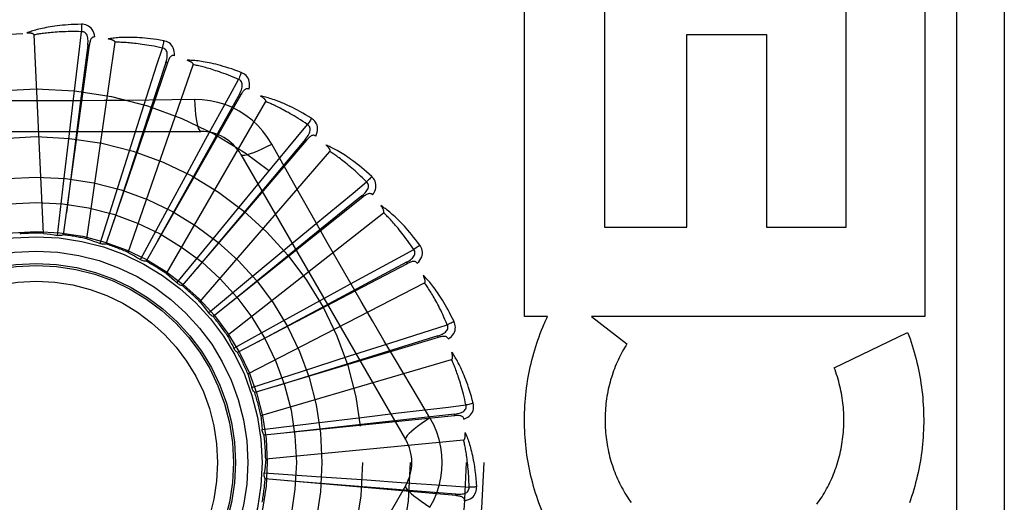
# Model space of a CAD drawing. Header units: inches. Extents: x 0 to 230, y 0 to 149.
# Tile 142 of 256: x 36.012 to 36.631, y 83.198 to 83.502. Entities that reach past the tile are written whole.
import ezdxf

# ---------------------------------------------------------------- set-up
doc = ezdxf.new("R2010")
doc.units = ezdxf.units.IN
doc.header["$LTSCALE"] = 12.648283
doc.header["$MEASUREMENT"] = 0
doc.linetypes.add('HIDDEN', pattern=[0.2, 0.1, -0.1])
doc.layers.add('LEFTHAND_DOOR_ASSEMBLY', color=7, linetype='CONTINUOUS')

msp = doc.modelspace()

# ---------------------------------------------------------------- linework, layer by layer
at = {"layer": 'LEFTHAND_DOOR_ASSEMBLY', "color": 8, "linetype": 'HIDDEN'}
for p, q in [((36.60115, 83.59794), (36.60115, 82.84794)), ((36.63115, 83.59794), (36.63115, 82.84794)), ((36.32963, 83.31488), (36.32963, 83.52073)), ((36.37978, 83.52073), (36.37978, 83.37095)), ((36.53165, 83.37095), (36.53165, 83.52073)), ((36.58128, 83.52073), (36.58128, 83.31488)), ((36.02722, 83.36712), (36.02128, 83.49195)), ((36.43153, 83.37095), (36.43153, 83.49228)), ((36.43153, 83.49228), (36.48169, 83.49228)), ((36.48169, 83.49228), (36.48169, 83.37095)), ((36.056, 83.48542), (36.03968, 83.36618)), ((36.05443, 83.36365), (36.07221, 83.48735)), ((36.056, 83.48542), (36.05505, 83.48555)), ((36.10507, 83.47437), (36.06648, 83.36037)), ((36.08048, 83.35509), (36.12135, 83.47319)), ((36.10507, 83.47437), (36.10417, 83.47467)), ((36.04347, 83.42996), (36.04603, 83.45156)), ((36.15117, 83.45422), (36.0917, 83.34959)), ((36.12211, 83.4513), (36.10794, 83.45109)), ((36.15117, 83.45422), (36.15033, 83.4547)), ((36.10444, 83.34176), (36.16693, 83.44998)), ((36.08227, 83.42228), (36.08888, 83.44301)), ((35.91921, 83.43127), (36.12609, 83.43127)), ((36.03977, 83.39838), (36.04347, 83.42996)), ((36.11892, 83.40739), (36.12933, 83.4265)), ((36.19262, 83.42572), (36.19189, 83.42635)), ((36.07267, 83.39197), (36.08227, 83.42228)), ((36.19262, 83.42572), (36.11442, 83.33424)), ((36.12545, 83.32413), (36.20729, 83.41858)), ((36.15135, 83.41669), (36.25479, 83.23752)), ((36.10375, 83.37945), (36.11892, 83.40739)), ((36.15209, 83.38584), (36.16592, 83.40263)), ((36.03602, 83.3658), (36.03977, 83.39838)), ((36.06281, 83.36069), (36.07267, 83.39197)), ((36.22792, 83.38989), (36.13382, 83.31486)), ((36.22792, 83.38989), (36.22732, 83.39064)), ((36.1319, 83.36127), (36.15209, 83.38584)), ((36.08816, 83.3506), (36.10375, 83.37945)), ((36.14275, 83.30285), (36.24098, 83.3801)), ((36.18058, 83.3584), (36.19734, 83.37227)), ((36.37978, 83.37095), (36.43153, 83.37095)), ((36.48169, 83.37095), (36.53165, 83.37095)), ((36.11113, 83.3359), (36.1319, 83.36127)), ((36.15611, 83.3381), (36.18058, 83.3584)), ((36.25581, 83.34803), (36.14921, 83.29216)), ((36.25581, 83.34803), (36.25536, 83.34888)), ((36.13091, 83.31711), (36.15611, 83.3381)), ((36.1557, 83.27867), (36.26677, 83.33594)), ((36.20336, 83.32606), (36.22244, 83.33651)), ((36.17549, 83.31076), (36.20336, 83.32606)), ((36.34409, 83.31488), (36.32963, 83.31488)), ((36.37173, 83.31488), (36.39391, 83.29764)), ((36.58128, 83.31488), (36.37173, 83.31488)), ((36.14678, 83.29492), (36.17549, 83.31076)), ((36.27527, 83.30164), (36.27499, 83.30256)), ((36.52424, 83.28258), (36.57037, 83.3048)), ((36.27527, 83.30164), (36.16002, 83.26695)), ((36.21961, 83.29), (36.24032, 83.29664)), ((36.1469, 83.29468), (36.14678, 83.29492)), ((36.18935, 83.28025), (36.21961, 83.29)), ((36.16384, 83.25249), (36.28375, 83.28769)), ((36.15815, 83.27013), (36.18935, 83.28025)), ((36.27014, 83.25098), (36.26287, 83.26315)), ((36.22874, 83.25151), (36.25034, 83.25412)), ((36.28559, 83.25241), (36.2855, 83.25336)), ((36.16464, 83.24363), (36.19718, 83.24766)), ((36.28559, 83.25241), (36.16587, 83.24016)), ((36.19718, 83.24766), (36.22874, 83.25151)), ((36.16688, 83.22523), (36.29128, 83.23711)), ((36.16598, 83.21638), (36.19871, 83.21418)), ((36.28642, 83.20211), (36.16654, 83.21275)), ((36.19871, 83.21418), (36.23042, 83.21199)), ((36.23042, 83.21199), (36.25212, 83.21046)), ((36.25479, 83.20836), (36.15135, 83.02919)), ((36.28642, 83.20211), (36.2865, 83.20307))]:
    msp.add_line(p, q, dxfattribs=at)
for points in [[(36.05109, 83.49866), (36.04886, 83.49861), (36.04673, 83.49854), (36.0447, 83.49844), (36.04275, 83.49832), (36.0409, 83.49817), (36.03913, 83.49801), (36.03744, 83.49784), (36.03583, 83.49765), (36.03429, 83.49744), (36.03282, 83.49723), (36.03142, 83.497), (36.03008, 83.49677), (36.0288, 83.49654), (36.02758, 83.4963), (36.02641, 83.49605), (36.02529, 83.4958), (36.02423, 83.49555), (36.02322, 83.49529), (36.02225, 83.49502), (36.02134, 83.49476), (36.02046, 83.49449), (36.01963, 83.49422), (36.01884, 83.49395), (36.01808, 83.49368), (36.01737, 83.49341), (36.01668, 83.49314)], [(36.05115, 83.49398), (36.0493, 83.49402), (36.04752, 83.49405), (36.04582, 83.49405), (36.04419, 83.49404), (36.04263, 83.49402), (36.04114, 83.49398), (36.0397, 83.49393), (36.03833, 83.49387), (36.03701, 83.4938), (36.03574, 83.49373), (36.03453, 83.49364), (36.03337, 83.49355), (36.03225, 83.49346), (36.03118, 83.49335), (36.03016, 83.49325), (36.02917, 83.49314), (36.02823, 83.49303), (36.02732, 83.49292), (36.02645, 83.4928), (36.02561, 83.49269), (36.02481, 83.49257), (36.02405, 83.49244), (36.02331, 83.49232), (36.0226, 83.4922), (36.02192, 83.49207), (36.02128, 83.49195)], [(36.04603, 83.45156), (36.04982, 83.48302), (36.05115, 83.49398)], [(36.05109, 83.49866), (36.05113, 83.49804), (36.05115, 83.49732), (36.05117, 83.49655), (36.05117, 83.49572), (36.05117, 83.49486), (36.05115, 83.49398)], [(36.05948, 83.49069), (36.05924, 83.49203), (36.05889, 83.49324), (36.05843, 83.49434), (36.05787, 83.49532), (36.05721, 83.49617), (36.05645, 83.49689), (36.0556, 83.49748), (36.0547, 83.49795), (36.05377, 83.49828), (36.05284, 83.49851), (36.05195, 83.49863), (36.05109, 83.49866)], [(36.05505, 83.48555), (36.05516, 83.48658), (36.05522, 83.48757), (36.05522, 83.4885), (36.05516, 83.48938), (36.05503, 83.49021), (36.05485, 83.49098), (36.0546, 83.49169), (36.05427, 83.49232), (36.05388, 83.49286), (36.05342, 83.49329), (36.05289, 83.49362), (36.05232, 83.49385), (36.05174, 83.49397), (36.05115, 83.49399)], [(36.02128, 83.49195), (36.02124, 83.49211), (36.02116, 83.49226), (36.02104, 83.49239), (36.02089, 83.49251), (36.02072, 83.49261), (36.02053, 83.49269), (36.02032, 83.49277), (36.02011, 83.49283), (36.01988, 83.49289), (36.01964, 83.49294), (36.0194, 83.49299), (36.01914, 83.49303), (36.01887, 83.49306), (36.0186, 83.49309), (36.01831, 83.49311), (36.01801, 83.49313), (36.0177, 83.49314), (36.01738, 83.49315), (36.01708, 83.49315), (36.01678, 83.49315)], [(36.05948, 83.49069), (36.05902, 83.49071), (36.05859, 83.49064), (36.0582, 83.49049), (36.05785, 83.49026), (36.05754, 83.48997), (36.05726, 83.48962), (36.05702, 83.48922), (36.05681, 83.48877), (36.05663, 83.48828), (36.05647, 83.48776), (36.05633, 83.48721), (36.0562, 83.48664), (36.0561, 83.48604), (36.056, 83.48542)], [(36.10276, 83.48829), (36.10056, 83.48867), (36.09845, 83.489), (36.09644, 83.48929), (36.09451, 83.48953), (36.09266, 83.48975), (36.09089, 83.48992), (36.0892, 83.49007), (36.08758, 83.49019), (36.08603, 83.49028), (36.08455, 83.49035), (36.08313, 83.49039), (36.08177, 83.49042), (36.08046, 83.49043), (36.07922, 83.49042), (36.07803, 83.4904), (36.07689, 83.49037), (36.07579, 83.49032), (36.07475, 83.49026), (36.07375, 83.49018), (36.0728, 83.49009), (36.07189, 83.49), (36.07103, 83.48989), (36.0702, 83.48978), (36.06941, 83.48966), (36.06865, 83.48953), (36.06793, 83.48939)], [(36.07221, 83.48735), (36.0722, 83.48752), (36.07215, 83.48768), (36.07206, 83.48783), (36.07193, 83.48797), (36.07178, 83.4881), (36.07162, 83.48822), (36.07143, 83.48833), (36.07123, 83.48844), (36.07102, 83.48854), (36.0708, 83.48863), (36.07056, 83.48872), (36.07032, 83.48881), (36.07006, 83.4889), (36.0698, 83.48898), (36.06952, 83.48905), (36.06923, 83.48913), (36.06893, 83.4892), (36.06861, 83.48927), (36.06828, 83.48933), (36.06794, 83.48939)], [(36.10276, 83.48829), (36.10267, 83.48768), (36.10257, 83.48698), (36.10244, 83.48622), (36.10229, 83.48541), (36.10211, 83.48456), (36.10193, 83.48369)], [(36.10949, 83.47888), (36.1095, 83.48024), (36.10939, 83.4815), (36.10915, 83.48266), (36.10878, 83.48373), (36.10829, 83.48469), (36.10768, 83.48554), (36.10696, 83.48628), (36.10617, 83.48691), (36.10532, 83.48742), (36.10444, 83.48781), (36.10359, 83.48811), (36.10276, 83.48829)], [(36.05505, 83.48555), (36.05095, 83.45355), (36.04162, 83.38025)], [(36.10193, 83.48369), (36.10012, 83.48408), (36.09838, 83.48444), (36.09671, 83.48477), (36.09511, 83.48507), (36.09357, 83.48534), (36.0921, 83.48558), (36.09068, 83.48581), (36.08932, 83.48601), (36.08801, 83.48619), (36.08675, 83.48635), (36.08555, 83.4865), (36.08439, 83.48663), (36.08327, 83.48675), (36.0822, 83.48685), (36.08118, 83.48695), (36.08019, 83.48703), (36.07924, 83.4871), (36.07833, 83.48716), (36.07745, 83.48721), (36.07661, 83.48725), (36.0758, 83.48728), (36.07502, 83.48731), (36.07428, 83.48733), (36.07356, 83.48734), (36.07287, 83.48735), (36.07221, 83.48735)], [(36.08888, 83.44301), (36.09855, 83.47318), (36.10193, 83.48369)], [(36.10416, 83.47467), (36.10447, 83.47567), (36.10471, 83.47662), (36.10488, 83.47754), (36.10499, 83.47841), (36.10503, 83.47925), (36.10499, 83.48004), (36.10488, 83.48079), (36.10468, 83.48147), (36.1044, 83.48207), (36.10402, 83.48258), (36.10357, 83.48301), (36.10305, 83.48334), (36.1025, 83.48357), (36.10193, 83.48369)], [(36.10949, 83.47888), (36.10904, 83.47898), (36.10861, 83.479), (36.10819, 83.47892), (36.1078, 83.47876), (36.10744, 83.47854), (36.10711, 83.47825), (36.1068, 83.4779), (36.1065, 83.4775), (36.10623, 83.47706), (36.10597, 83.47657), (36.10573, 83.47606), (36.1055, 83.47552), (36.10528, 83.47496), (36.10507, 83.47437)], [(36.15153, 83.46834), (36.14944, 83.46912), (36.14743, 83.46984), (36.14551, 83.47051), (36.14366, 83.47112), (36.14189, 83.47168), (36.14018, 83.47218), (36.13855, 83.47265), (36.13698, 83.47307), (36.13548, 83.47345), (36.13403, 83.4738), (36.13265, 83.47411), (36.13132, 83.4744), (36.13004, 83.47465), (36.12882, 83.47488), (36.12764, 83.47509), (36.12652, 83.47527), (36.12544, 83.47543), (36.1244, 83.47557), (36.12341, 83.47568), (36.12245, 83.47577), (36.12154, 83.47585), (36.12067, 83.47591), (36.11984, 83.47596), (36.11904, 83.47599), (36.11827, 83.476), (36.11753, 83.47601)], [(36.12135, 83.47319), (36.12138, 83.47336), (36.12136, 83.47353), (36.1213, 83.47369), (36.1212, 83.47385), (36.12108, 83.47401), (36.12093, 83.47416), (36.12078, 83.4743), (36.1206, 83.47444), (36.12041, 83.47458), (36.12021, 83.47472), (36.12, 83.47485), (36.11977, 83.47499), (36.11954, 83.47512), (36.11929, 83.47524), (36.11903, 83.47537), (36.11876, 83.4755), (36.11848, 83.47563), (36.11818, 83.47575), (36.1179, 83.47587), (36.11763, 83.47597)], [(36.10417, 83.47467), (36.09408, 83.44402), (36.07105, 83.37382)], [(36.14984, 83.46398), (36.14814, 83.4647), (36.1465, 83.46538), (36.14493, 83.46602), (36.14341, 83.46662), (36.14195, 83.46717), (36.14055, 83.46769), (36.1392, 83.46818), (36.1379, 83.46864), (36.13665, 83.46906), (36.13544, 83.46946), (36.13429, 83.46984), (36.13317, 83.47018), (36.1321, 83.47051), (36.13107, 83.47081), (36.13008, 83.4711), (36.12913, 83.47136), (36.12821, 83.47161), (36.12732, 83.47184), (36.12647, 83.47206), (36.12566, 83.47226), (36.12487, 83.47245), (36.12411, 83.47262), (36.12338, 83.47278), (36.12268, 83.47293), (36.122, 83.47306), (36.12135, 83.47319)], [(36.12933, 83.4265), (36.14453, 83.45429), (36.14984, 83.46398)], [(36.15153, 83.46834), (36.15133, 83.46775), (36.15109, 83.46708), (36.15082, 83.46636), (36.15052, 83.46559), (36.15019, 83.46479), (36.14984, 83.46398)], [(36.15033, 83.4547), (36.15082, 83.45562), (36.15123, 83.45651), (36.15158, 83.45737), (36.15185, 83.45821), (36.15205, 83.45903), (36.15216, 83.45981), (36.15219, 83.46057), (36.15213, 83.46127), (36.15196, 83.46191), (36.15169, 83.46249), (36.15132, 83.463), (36.15088, 83.46342), (36.15038, 83.46374), (36.14984, 83.46398)], [(36.15635, 83.45782), (36.15663, 83.45915), (36.15676, 83.46041), (36.15674, 83.4616), (36.15658, 83.46271), (36.15628, 83.46375), (36.15584, 83.4647), (36.15528, 83.46556), (36.15461, 83.46633), (36.15387, 83.46699), (36.15309, 83.46755), (36.15231, 83.46799), (36.15153, 83.46834)], [(36.15636, 83.45782), (36.15593, 83.45801), (36.15551, 83.4581), (36.15509, 83.45811), (36.15468, 83.45803), (36.15428, 83.45787), (36.1539, 83.45765), (36.15353, 83.45737), (36.15316, 83.45703), (36.15281, 83.45665), (36.15247, 83.45622), (36.15213, 83.45576), (36.15181, 83.45528), (36.15148, 83.45476), (36.15117, 83.45422)], [(36.10794, 83.45109), (36.07961, 83.45078), (36.06539, 83.45065), (36.05117, 83.45056), (36.03694, 83.45049), (36.0227, 83.45047), (36.00846, 83.45049), (35.99422, 83.45055), (35.97999, 83.45064)], [(36.15033, 83.4547), (36.13463, 83.42651), (36.09873, 83.36193)], [(36.12211, 83.4513), (36.1223, 83.44791), (36.12255, 83.44473), (36.12286, 83.44184), (36.12321, 83.43924), (36.12361, 83.43693), (36.12405, 83.43497), (36.12452, 83.43339), (36.12503, 83.43223), (36.12555, 83.43151), (36.12609, 83.43127)], [(36.17068, 83.42325), (36.16808, 83.42745), (36.16514, 83.43137), (36.16187, 83.43501), (36.15829, 83.43833), (36.15442, 83.44133), (36.15029, 83.44397), (36.14594, 83.44623), (36.14141, 83.44809), (36.13673, 83.44953), (36.13194, 83.45056), (36.12706, 83.45115), (36.12211, 83.4513)], [(36.19564, 83.43951), (36.19374, 83.44068), (36.1919, 83.44177), (36.19014, 83.44278), (36.18844, 83.44373), (36.1868, 83.44461), (36.18523, 83.44544), (36.18371, 83.4462), (36.18225, 83.44691), (36.18085, 83.44757), (36.1795, 83.44819), (36.17819, 83.44876), (36.17694, 83.44929), (36.17574, 83.44978), (36.17458, 83.45024), (36.17346, 83.45066), (36.17239, 83.45105), (36.17136, 83.45141), (36.17037, 83.45174), (36.16942, 83.45204), (36.1685, 83.45232), (36.16762, 83.45256), (36.16677, 83.45279), (36.16596, 83.45299), (36.16518, 83.45317), (36.16443, 83.45333), (36.16371, 83.45348)], [(36.16693, 83.44998), (36.16699, 83.45015), (36.167, 83.45032), (36.16697, 83.45049), (36.1669, 83.45067), (36.16681, 83.45084), (36.1667, 83.45102), (36.16657, 83.45119), (36.16643, 83.45136), (36.16627, 83.45153), (36.1661, 83.45171), (36.16591, 83.45188), (36.16572, 83.45205), (36.16551, 83.45222), (36.16529, 83.4524), (36.16506, 83.45257), (36.16482, 83.45275), (36.16457, 83.45292), (36.1643, 83.4531), (36.16402, 83.45329), (36.16372, 83.45347)], [(36.19316, 83.43555), (36.19163, 83.43658), (36.19015, 83.43756), (36.18872, 83.43849), (36.18734, 83.43936), (36.18602, 83.44018), (36.18474, 83.44096), (36.1835, 83.44169), (36.18231, 83.44239), (36.18117, 83.44304), (36.18006, 83.44366), (36.179, 83.44425), (36.17797, 83.4448), (36.17698, 83.44532), (36.17602, 83.44581), (36.1751, 83.44628), (36.17422, 83.44672), (36.17336, 83.44714), (36.17254, 83.44754), (36.17174, 83.44791), (36.17098, 83.44826), (36.17024, 83.44859), (36.16953, 83.44891), (36.16884, 83.4492), (36.16818, 83.44948), (36.16754, 83.44974), (36.16693, 83.44998)], [(36.19564, 83.43951), (36.19533, 83.43897), (36.19498, 83.43836), (36.19457, 83.4377), (36.19413, 83.43701), (36.19365, 83.43628), (36.19316, 83.43555)], [(36.19839, 83.42827), (36.19891, 83.42953), (36.19927, 83.43074), (36.19948, 83.43191), (36.19954, 83.43303), (36.19944, 83.43411), (36.19919, 83.43512), (36.1988, 83.43608), (36.19829, 83.43696), (36.19769, 83.43775), (36.19703, 83.43844), (36.19635, 83.43903), (36.19564, 83.43951)], [(36.16592, 83.40263), (36.18611, 83.42704), (36.19316, 83.43555)], [(36.19188, 83.42635), (36.19254, 83.42715), (36.19311, 83.42795), (36.19362, 83.42873), (36.19404, 83.42951), (36.19439, 83.43027), (36.19465, 83.43102), (36.19482, 83.43176), (36.19489, 83.43246), (36.19485, 83.43312), (36.19469, 83.43374), (36.19443, 83.43431), (36.19407, 83.4348), (36.19365, 83.43522), (36.19316, 83.43555)], [(36.19189, 83.42635), (36.17113, 83.40164), (36.12366, 83.34502)], [(36.19839, 83.42827), (36.19801, 83.42853), (36.19762, 83.42871), (36.1972, 83.42879), (36.19678, 83.42879), (36.19636, 83.42872), (36.19595, 83.42857), (36.19553, 83.42836), (36.19511, 83.4281), (36.19469, 83.42779), (36.19427, 83.42744), (36.19386, 83.42705), (36.19344, 83.42663), (36.19303, 83.42619), (36.19262, 83.42572)], [(36.15135, 83.41669), (36.15181, 83.41635), (36.15265, 83.41625), (36.15385, 83.41637), (36.15537, 83.41672), (36.15724, 83.41729), (36.15943, 83.41808), (36.1619, 83.41908), (36.16463, 83.42029), (36.16758, 83.4217), (36.17068, 83.42325)], [(36.19851, 83.37374), (36.18454, 83.39849), (36.17761, 83.41083), (36.17068, 83.42325)], [(36.2335, 83.40286), (36.23185, 83.40436), (36.23026, 83.40578), (36.22872, 83.40711), (36.22723, 83.40836), (36.22579, 83.40954), (36.2244, 83.41065), (36.22305, 83.41168), (36.22176, 83.41266), (36.2205, 83.41357), (36.21929, 83.41443), (36.21812, 83.41524), (36.21699, 83.416), (36.2159, 83.41671), (36.21485, 83.41738), (36.21384, 83.418), (36.21286, 83.41859), (36.21191, 83.41914), (36.211, 83.41965), (36.21012, 83.42013), (36.20927, 83.42057), (36.20846, 83.42098), (36.20767, 83.42136), (36.20691, 83.42171), (36.20618, 83.42204), (36.20547, 83.42234), (36.20479, 83.42261)], [(36.20729, 83.41858), (36.20738, 83.41873), (36.20742, 83.41889), (36.20743, 83.41906), (36.2074, 83.41925), (36.20734, 83.41944), (36.20726, 83.41963), (36.20717, 83.41983), (36.20706, 83.42002), (36.20693, 83.42022), (36.2068, 83.42042), (36.20665, 83.42063), (36.20649, 83.42083), (36.20632, 83.42104), (36.20614, 83.42125), (36.20595, 83.42147), (36.20575, 83.42169), (36.20553, 83.42191), (36.2053, 83.42214), (36.20506, 83.42237), (36.2048, 83.42261)], [(36.23032, 83.39944), (36.22901, 83.40074), (36.22774, 83.40198), (36.22651, 83.40316), (36.22532, 83.40428), (36.22418, 83.40534), (36.22307, 83.40634), (36.22199, 83.4073), (36.22096, 83.4082), (36.21996, 83.40906), (36.21899, 83.40988), (36.21805, 83.41066), (36.21715, 83.41139), (36.21627, 83.41209), (36.21543, 83.41276), (36.21462, 83.41339), (36.21383, 83.41399), (36.21307, 83.41457), (36.21233, 83.41511), (36.21163, 83.41563), (36.21094, 83.41612), (36.21028, 83.41658), (36.20964, 83.41702), (36.20902, 83.41744), (36.20842, 83.41784), (36.20785, 83.41822), (36.20729, 83.41858)], [(36.2335, 83.40286), (36.2331, 83.40239), (36.23263, 83.40186), (36.23211, 83.40129), (36.23154, 83.40069), (36.23094, 83.40006), (36.23032, 83.39944)], [(36.23407, 83.3913), (36.23482, 83.39243), (36.23541, 83.39355), (36.23584, 83.39467), (36.2361, 83.39576), (36.23621, 83.39683), (36.23616, 83.39788), (36.23595, 83.39889), (36.23562, 83.39985), (36.23518, 83.40074), (36.23466, 83.40154), (36.2341, 83.40225), (36.2335, 83.40286)], [(36.19734, 83.37227), (36.22179, 83.39242), (36.23032, 83.39944)], [(36.22732, 83.39064), (36.22811, 83.39131), (36.22883, 83.39198), (36.22947, 83.39266), (36.23004, 83.39334), (36.23052, 83.39402), (36.23092, 83.39471), (36.23123, 83.3954), (36.23143, 83.39608), (36.23151, 83.39674), (36.23148, 83.39737), (36.23132, 83.39798), (36.23107, 83.39853), (36.23073, 83.39902), (36.23031, 83.39944)], [(36.22732, 83.39064), (36.20227, 83.37031), (36.14494, 83.3237)], [(36.23407, 83.3913), (36.23375, 83.39163), (36.2334, 83.39188), (36.23301, 83.39204), (36.23259, 83.39212), (36.23217, 83.39212), (36.23173, 83.39206), (36.23128, 83.39193), (36.23082, 83.39175), (36.23035, 83.39153), (36.22987, 83.39126), (36.22939, 83.39096), (36.2289, 83.39063), (36.22841, 83.39027), (36.22792, 83.38989)], [(36.26374, 83.3597), (36.26241, 83.36149), (36.26111, 83.36318), (36.25985, 83.36478), (36.25862, 83.3663), (36.25743, 83.36772), (36.25628, 83.36907), (36.25515, 83.37035), (36.25406, 83.37155), (36.253, 83.37268), (36.25198, 83.37376), (36.25098, 83.37477), (36.25001, 83.37573), (36.24908, 83.37663), (36.24817, 83.37749), (36.2473, 83.3783), (36.24645, 83.37906), (36.24562, 83.37978), (36.24483, 83.38045), (36.24405, 83.38108), (36.2433, 83.38168), (36.24258, 83.38223), (36.24188, 83.38276), (36.2412, 83.38325), (36.24054, 83.3837), (36.2399, 83.38413), (36.23929, 83.38453)], [(36.24098, 83.3801), (36.24109, 83.38023), (36.24117, 83.38038), (36.2412, 83.38055), (36.24121, 83.38074), (36.24119, 83.38094), (36.24115, 83.38114), (36.24109, 83.38135), (36.24102, 83.38156), (36.24094, 83.38178), (36.24084, 83.382), (36.24074, 83.38223), (36.24062, 83.38246), (36.24049, 83.3827), (36.24035, 83.38294), (36.24021, 83.38319), (36.24005, 83.38344), (36.23988, 83.38371), (36.2397, 83.38397), (36.23952, 83.38422), (36.23935, 83.38446)], [(36.25997, 83.35694), (36.25893, 83.35847), (36.25791, 83.35993), (36.25693, 83.36132), (36.25598, 83.36264), (36.25505, 83.3639), (36.25415, 83.3651), (36.25328, 83.36624), (36.25244, 83.36733), (36.25161, 83.36836), (36.25082, 83.36935), (36.25005, 83.37028), (36.2493, 83.37118), (36.24857, 83.37203), (36.24787, 83.37284), (36.24719, 83.37362), (36.24653, 83.37436), (36.24589, 83.37507), (36.24528, 83.37574), (36.24468, 83.37638), (36.2441, 83.37699), (36.24353, 83.37757), (36.24299, 83.37813), (36.24246, 83.37866), (36.24195, 83.37916), (36.24146, 83.37964), (36.24098, 83.3801)], [(36.26287, 83.26315), (36.24844, 83.28753), (36.24122, 83.29977), (36.23403, 83.31205), (36.22685, 83.32434), (36.21972, 83.33666), (36.21261, 83.349), (36.20555, 83.36136), (36.19851, 83.37374)], [(36.02722, 83.36712), (36.02943, 83.36684), (36.03164, 83.36653), (36.03383, 83.36618), (36.03602, 83.3658)], [(36.03968, 83.36618), (36.03909, 83.36598), (36.03849, 83.36583), (36.03787, 83.36573), (36.03725, 83.3657), (36.03663, 83.36572), (36.03602, 83.3658)], [(36.05443, 83.36365), (36.05654, 83.36296), (36.05865, 83.36223), (36.06074, 83.36148), (36.06281, 83.36069)], [(36.06648, 83.36037), (36.06586, 83.36028), (36.06525, 83.36025), (36.06462, 83.36027), (36.064, 83.36036), (36.0634, 83.3605), (36.06281, 83.36069)], [(36.26374, 83.3597), (36.26325, 83.35931), (36.26269, 83.35888), (36.26208, 83.35842), (36.26141, 83.35794), (36.2607, 83.35744), (36.25997, 83.35694)], [(36.26211, 83.34825), (36.26306, 83.34922), (36.26385, 83.35021), (36.26448, 83.35122), (36.26495, 83.35224), (36.26526, 83.35328), (36.2654, 83.35431), (36.2654, 83.35534), (36.26525, 83.35635), (36.26499, 83.3573), (36.26463, 83.35819), (36.26422, 83.35899), (36.26374, 83.3597)], [(36.08048, 83.35509), (36.08243, 83.35401), (36.08436, 83.3529), (36.08627, 83.35177), (36.08816, 83.3506)], [(36.22244, 83.33651), (36.25026, 83.35167), (36.25997, 83.35694)], [(36.25536, 83.34888), (36.25626, 83.34939), (36.2571, 83.34991), (36.25786, 83.35045), (36.25854, 83.35101), (36.25914, 83.35159), (36.25966, 83.35219), (36.2601, 83.35281), (36.26042, 83.35343), (36.26063, 83.35407), (36.26072, 83.3547), (36.26068, 83.35532), (36.26053, 83.35591), (36.26029, 83.35646), (36.25996, 83.35695)], [(36.0917, 83.34959), (36.09107, 83.34962), (36.09046, 83.3497), (36.08985, 83.34985), (36.08926, 83.35005), (36.08869, 83.3503), (36.08816, 83.3506)], [(36.25536, 83.34888), (36.22691, 83.33365), (36.16179, 83.29873)], [(36.26211, 83.34824), (36.26186, 83.34863), (36.26156, 83.34894), (36.26121, 83.34917), (36.26081, 83.34933), (36.2604, 83.34941), (36.25996, 83.34943), (36.25949, 83.34939), (36.259, 83.34931), (36.2585, 83.34917), (36.25798, 83.349), (36.25745, 83.3488), (36.25691, 83.34856), (36.25636, 83.34831), (36.25581, 83.34803)], [(36.10444, 83.34176), (36.10615, 83.34033), (36.10784, 83.33887), (36.1095, 83.3374), (36.11113, 83.3359)], [(36.28526, 83.3116), (36.28429, 83.31361), (36.28334, 83.31552), (36.28241, 83.31733), (36.28149, 83.31905), (36.28059, 83.32067), (36.27971, 83.32222), (36.27885, 83.32368), (36.278, 83.32507), (36.27718, 83.32638), (36.27637, 83.32763), (36.27559, 83.32881), (36.27482, 83.32994), (36.27407, 83.331), (36.27335, 83.33201), (36.27264, 83.33297), (36.27195, 83.33388), (36.27128, 83.33474), (36.27062, 83.33556), (36.26998, 83.33633), (36.26936, 83.33705), (36.26875, 83.33773), (36.26816, 83.33838), (36.26759, 83.33899), (36.26703, 83.33956), (36.26648, 83.3401), (36.26595, 83.34061)], [(36.26677, 83.33594), (36.26691, 83.33604), (36.26701, 83.33618), (36.26708, 83.33634), (36.26712, 83.33652), (36.26714, 83.33672), (36.26714, 83.33693), (36.26713, 83.33714), (36.2671, 83.33737), (36.26706, 83.3376), (36.267, 83.33784), (36.26694, 83.33808), (36.26687, 83.33833), (36.26679, 83.33859), (36.2667, 83.33885), (36.2666, 83.33912), (36.2665, 83.3394), (36.26638, 83.33969), (36.26625, 83.33998), (36.26611, 83.34029), (36.26596, 83.34061)], [(36.11442, 83.33424), (36.11381, 83.33438), (36.11323, 83.33458), (36.11265, 83.33484), (36.11211, 83.33514), (36.1116, 83.3355), (36.11113, 83.3359)], [(36.28104, 83.30961), (36.28031, 83.31131), (36.27959, 83.31293), (36.27889, 83.31448), (36.2782, 83.31596), (36.27753, 83.31737), (36.27687, 83.31872), (36.27623, 83.32), (36.27561, 83.32123), (36.275, 83.3224), (36.2744, 83.32352), (36.27382, 83.32459), (36.27326, 83.32561), (36.27271, 83.32658), (36.27217, 83.32751), (36.27165, 83.3284), (36.27114, 83.32925), (36.27065, 83.33007), (36.27017, 83.33084), (36.2697, 83.33159), (36.26925, 83.3323), (36.26881, 83.33298), (36.26838, 83.33362), (36.26796, 83.33424), (36.26755, 83.33483), (36.26716, 83.3354), (36.26677, 83.33594)], [(36.12545, 83.32413), (36.12686, 83.3224), (36.12824, 83.32066), (36.12959, 83.31889), (36.13091, 83.31711)], [(36.13382, 83.31486), (36.13325, 83.31511), (36.13272, 83.31542), (36.1322, 83.31578), (36.13173, 83.31619), (36.1313, 83.31663), (36.13091, 83.31711)], [(36.34194, 83.31013), (36.34229, 83.31093), (36.34264, 83.31173), (36.34299, 83.31252), (36.34336, 83.31331), (36.34372, 83.3141), (36.34409, 83.31488)], [(36.24032, 83.29664), (36.27051, 83.30626), (36.28104, 83.30961)], [(36.27499, 83.30256), (36.27597, 83.30289), (36.27689, 83.30324), (36.27774, 83.30363), (36.27851, 83.30405), (36.27922, 83.30451), (36.27984, 83.305), (36.28038, 83.30552), (36.28082, 83.30608), (36.28115, 83.30666), (36.28135, 83.30726), (36.28143, 83.30788), (36.2814, 83.30849), (36.28127, 83.30907), (36.28104, 83.30961)], [(36.28526, 83.3116), (36.28472, 83.31131), (36.28408, 83.311), (36.28339, 83.31066), (36.28264, 83.31032), (36.28185, 83.30996), (36.28104, 83.30961)], [(36.2815, 83.30066), (36.28262, 83.30144), (36.28358, 83.30226), (36.28439, 83.30313), (36.28504, 83.30405), (36.28554, 83.30501), (36.28588, 83.30599), (36.28607, 83.30701), (36.28612, 83.30802), (36.28603, 83.30901), (36.28585, 83.30995), (36.2856, 83.31081), (36.28526, 83.3116)], [(36.3359, 83.2058), (36.33529, 83.20792), (36.3347, 83.21005), (36.33415, 83.21219), (36.33363, 83.21435), (36.33313, 83.21652), (36.33267, 83.21869), (36.33224, 83.22088), (36.33184, 83.22308), (36.33147, 83.22528), (36.33113, 83.22749), (36.33083, 83.22971), (36.33056, 83.23193), (36.33031, 83.23415), (36.33011, 83.23638), (36.32993, 83.23861), (36.32979, 83.24085), (36.32967, 83.24309), (36.3296, 83.24533), (36.32955, 83.24757), (36.32953, 83.24982), (36.32955, 83.25206), (36.3296, 83.2543), (36.32969, 83.25655), (36.3298, 83.25878), (36.32995, 83.26102), (36.33013, 83.26325), (36.33034, 83.26548), (36.33059, 83.2677), (36.33086, 83.26992), (36.33117, 83.27213), (36.33151, 83.27434), (36.33188, 83.27653), (36.33229, 83.27872), (36.33272, 83.2809), (36.33318, 83.28306), (36.33368, 83.28522), (36.33421, 83.28737), (36.33476, 83.2895), (36.33535, 83.29163), (36.33597, 83.29375), (36.33661, 83.29585), (36.33729, 83.29794), (36.33799, 83.30001), (36.33873, 83.30207), (36.33949, 83.30411), (36.34028, 83.30614), (36.34109, 83.30815), (36.34194, 83.31013)], [(36.14275, 83.30285), (36.14345, 83.30154), (36.14414, 83.30023), (36.14482, 83.29891), (36.14549, 83.29759), (36.14614, 83.29626), (36.14678, 83.29492)], [(36.27499, 83.30256), (36.24417, 83.29299), (36.17362, 83.27103)], [(36.2815, 83.30066), (36.28133, 83.30109), (36.28109, 83.30145), (36.28078, 83.30174), (36.28043, 83.30197), (36.28004, 83.30213), (36.27961, 83.30223), (36.27914, 83.30229), (36.27865, 83.30229), (36.27813, 83.30226), (36.27759, 83.30219), (36.27703, 83.30209), (36.27645, 83.30196), (36.27587, 83.30181), (36.27527, 83.30164)], [(36.57037, 83.3048), (36.57114, 83.30276), (36.57188, 83.3007), (36.57258, 83.29862), (36.57326, 83.29652), (36.57392, 83.29441), (36.57454, 83.29229), (36.57513, 83.29015), (36.5757, 83.28799), (36.57623, 83.28583), (36.57673, 83.28365), (36.57721, 83.28147), (36.57765, 83.27927), (36.57805, 83.27707), (36.57843, 83.27486), (36.57878, 83.27264), (36.57909, 83.27042), (36.57938, 83.26819), (36.57963, 83.26595), (36.57984, 83.26371), (36.58003, 83.26146), (36.58018, 83.25921), (36.5803, 83.25695), (36.58039, 83.25469), (36.58045, 83.25243), (36.58047, 83.25017), (36.58046, 83.24791), (36.58042, 83.24565), (36.58035, 83.24339), (36.58024, 83.24113), (36.5801, 83.23888), (36.57993, 83.23663), (36.57973, 83.23438), (36.57949, 83.23213), (36.57922, 83.2299), (36.57892, 83.22766), (36.57859, 83.22544), (36.57823, 83.22322), (36.57783, 83.22102), (36.57741, 83.21882), (36.57695, 83.21663), (36.57646, 83.21445), (36.57594, 83.21229), (36.57539, 83.21013), (36.57481, 83.20799), (36.57421, 83.20586), (36.57357, 83.20375), (36.5729, 83.20165), (36.5722, 83.19956), (36.57148, 83.19749)], [(36.39391, 83.29764), (36.39316, 83.29642), (36.39242, 83.29519), (36.3917, 83.29394), (36.39099, 83.29267), (36.39031, 83.29138), (36.38964, 83.29008), (36.389, 83.28876), (36.38837, 83.28743), (36.38777, 83.28608), (36.38718, 83.28472), (36.38662, 83.28334), (36.38608, 83.28196), (36.38556, 83.28056), (36.38507, 83.27916), (36.3846, 83.27774), (36.38415, 83.27632), (36.38372, 83.27488), (36.38332, 83.27344), (36.38294, 83.27198), (36.38259, 83.27052), (36.38225, 83.26904), (36.38195, 83.26756), (36.38166, 83.26608), (36.38141, 83.26458), (36.38117, 83.26308), (36.38096, 83.26157), (36.38078, 83.26006), (36.38062, 83.25855), (36.38049, 83.25703), (36.38038, 83.25551), (36.38029, 83.25399), (36.38023, 83.25246), (36.3802, 83.25093), (36.38019, 83.2494), (36.38021, 83.24787), (36.38025, 83.24635), (36.38032, 83.24482), (36.38042, 83.24329), (36.38053, 83.24176), (36.38068, 83.24024), (36.38085, 83.23873), (36.38104, 83.23721), (36.38126, 83.23571), (36.38151, 83.2342), (36.38177, 83.23271), (36.38207, 83.23122), (36.38238, 83.22974), (36.38273, 83.22826), (36.38309, 83.22679), (36.38348, 83.22533), (36.38389, 83.22388), (36.38433, 83.22244), (36.38479, 83.22101), (36.38527, 83.21959), (36.38578, 83.21819), (36.3863, 83.21679), (36.38685, 83.21541), (36.38742, 83.21404), (36.38801, 83.21269), (36.38862, 83.21135), (36.38925, 83.21002), (36.38991, 83.20871), (36.39058, 83.20742), (36.39127, 83.20614), (36.39198, 83.20488), (36.39271, 83.20363), (36.39345, 83.2024), (36.39422, 83.20119), (36.395, 83.2), (36.39579, 83.19883), (36.39661, 83.19768)], [(36.14921, 83.29216), (36.14874, 83.29249), (36.1483, 83.29285), (36.14789, 83.29326), (36.14752, 83.2937), (36.14719, 83.29417), (36.1469, 83.29468)], [(36.28375, 83.28769), (36.2839, 83.28777), (36.28403, 83.28788), (36.28413, 83.28803), (36.2842, 83.2882), (36.28426, 83.28839), (36.28429, 83.2886), (36.28432, 83.28881), (36.28433, 83.28904), (36.28434, 83.28927), (36.28433, 83.28951), (36.28432, 83.28977), (36.28429, 83.29003), (36.28426, 83.29029), (36.28423, 83.29057), (36.28418, 83.29085), (36.28413, 83.29114), (36.28407, 83.29145), (36.284, 83.29176), (36.28393, 83.29206), (36.28385, 83.29235)], [(36.2973, 83.2603), (36.29673, 83.26246), (36.29615, 83.26451), (36.29558, 83.26646), (36.295, 83.26832), (36.29443, 83.27009), (36.29385, 83.27177), (36.29328, 83.27337), (36.29272, 83.2749), (36.29216, 83.27634), (36.2916, 83.27772), (36.29105, 83.27903), (36.29051, 83.28028), (36.28998, 83.28147), (36.28946, 83.2826), (36.28894, 83.28367), (36.28844, 83.2847), (36.28794, 83.28567), (36.28745, 83.28659), (36.28697, 83.28747), (36.28649, 83.2883), (36.28603, 83.28908), (36.28557, 83.28983), (36.28512, 83.29054), (36.28468, 83.29121), (36.28425, 83.29184), (36.28383, 83.29244)], [(36.29277, 83.25914), (36.29237, 83.26095), (36.29198, 83.26268), (36.29158, 83.26433), (36.29119, 83.26592), (36.2908, 83.26743), (36.29041, 83.26887), (36.29002, 83.27026), (36.28964, 83.27158), (36.28926, 83.27284), (36.28889, 83.27406), (36.28852, 83.27521), (36.28816, 83.27632), (36.2878, 83.27738), (36.28745, 83.2784), (36.28711, 83.27937), (36.28677, 83.2803), (36.28644, 83.2812), (36.28612, 83.28205), (36.2858, 83.28287), (36.28549, 83.28365), (36.28518, 83.2844), (36.28488, 83.28512), (36.28459, 83.28581), (36.2843, 83.28646), (36.28402, 83.28709), (36.28375, 83.28769)], [(36.1557, 83.27867), (36.15636, 83.27655), (36.15699, 83.27441), (36.15759, 83.27227), (36.15815, 83.27013)], [(36.52675, 83.22418), (36.52716, 83.22563), (36.52754, 83.22709), (36.5279, 83.22857), (36.52823, 83.23005), (36.52854, 83.23153), (36.52883, 83.23303), (36.52909, 83.23453), (36.52933, 83.23604), (36.52954, 83.23755), (36.52973, 83.23907), (36.52989, 83.24059), (36.53003, 83.24212), (36.53014, 83.24365), (36.53022, 83.24518), (36.53028, 83.24671), (36.53032, 83.24825), (36.53033, 83.24978), (36.53031, 83.25132), (36.53027, 83.25286), (36.5302, 83.25439), (36.53011, 83.25592), (36.53, 83.25745), (36.52985, 83.25898), (36.52968, 83.2605), (36.52949, 83.26202), (36.52927, 83.26354), (36.52903, 83.26505), (36.52876, 83.26656), (36.52847, 83.26806), (36.52815, 83.26956), (36.52781, 83.27105), (36.52744, 83.27253), (36.52705, 83.274), (36.52664, 83.27546), (36.5262, 83.27691), (36.52575, 83.27835), (36.52526, 83.27977), (36.52476, 83.28119), (36.52424, 83.28258)], [(36.16002, 83.26695), (36.15959, 83.2674), (36.1592, 83.26789), (36.15886, 83.26841), (36.15857, 83.26897), (36.15833, 83.26954), (36.15815, 83.27013)], [(36.25034, 83.25412), (36.2818, 83.25785), (36.29277, 83.25914)], [(36.2855, 83.25336), (36.28652, 83.2535), (36.28749, 83.25368), (36.2884, 83.2539), (36.28924, 83.25416), (36.29002, 83.25448), (36.29072, 83.25484), (36.29135, 83.25525), (36.29189, 83.25571), (36.29232, 83.25622), (36.29263, 83.25678), (36.29283, 83.25737), (36.29291, 83.25798), (36.29289, 83.25857), (36.29277, 83.25915)], [(36.29153, 83.25027), (36.29277, 83.25082), (36.29387, 83.25144), (36.29483, 83.25215), (36.29565, 83.25292), (36.29632, 83.25377), (36.29684, 83.25468), (36.29722, 83.25564), (36.29746, 83.25662), (36.29756, 83.25761), (36.29756, 83.25857), (36.29748, 83.25946), (36.2973, 83.2603)], [(36.2973, 83.2603), (36.2967, 83.26012), (36.29602, 83.25993), (36.29528, 83.25973), (36.29448, 83.25953), (36.29363, 83.25933), (36.29277, 83.25914)], [(36.2855, 83.25336), (36.25342, 83.2498), (36.18, 83.24159)], [(36.16384, 83.25249), (36.16409, 83.25027), (36.16431, 83.24806), (36.16449, 83.24584), (36.16464, 83.24363)], [(36.27014, 83.25099), (36.2673, 83.24912), (36.26467, 83.24731), (36.26233, 83.24561), (36.26025, 83.244), (36.25845, 83.2425), (36.25697, 83.24114), (36.25584, 83.23994), (36.25508, 83.23892), (36.25473, 83.23811), (36.25479, 83.23752)], [(36.27789, 83.22294), (36.27767, 83.22782), (36.27701, 83.23265), (36.27593, 83.23743), (36.27442, 83.2421), (36.27248, 83.24662), (36.27014, 83.25098)], [(36.29153, 83.25027), (36.29144, 83.25072), (36.29128, 83.25112), (36.29103, 83.25146), (36.29073, 83.25176), (36.29037, 83.25199), (36.28997, 83.25217), (36.28952, 83.25231), (36.28904, 83.25241), (36.28852, 83.25247), (36.28798, 83.25251), (36.28741, 83.25251), (36.28682, 83.2525), (36.28622, 83.25246), (36.28559, 83.25241)], [(36.16587, 83.24016), (36.16553, 83.24068), (36.16524, 83.24123), (36.165, 83.24181), (36.16482, 83.24241), (36.1647, 83.24301), (36.16464, 83.24363)], [(36.29128, 83.23711), (36.29145, 83.23716), (36.29159, 83.23724), (36.29172, 83.23737), (36.29182, 83.23752), (36.29191, 83.2377), (36.29199, 83.23789), (36.29206, 83.2381), (36.29211, 83.23831), (36.29216, 83.23854), (36.2922, 83.23878), (36.29223, 83.23903), (36.29226, 83.23929), (36.29228, 83.23956), (36.2923, 83.23983), (36.29231, 83.24012), (36.29231, 83.24042), (36.29231, 83.24073), (36.2923, 83.24105), (36.29229, 83.24136), (36.29227, 83.24167)], [(36.29226, 83.24174), (36.29256, 83.24108), (36.29287, 83.24037), (36.29317, 83.23963), (36.29348, 83.23886), (36.29378, 83.23804), (36.29409, 83.23719), (36.29439, 83.23629), (36.2947, 83.23534), (36.29501, 83.23435), (36.29531, 83.23331), (36.29561, 83.23221), (36.29591, 83.23107), (36.29621, 83.22987), (36.2965, 83.22861), (36.29679, 83.22729), (36.29708, 83.22591), (36.29736, 83.22446), (36.29763, 83.22294)], [(36.29474, 83.20737), (36.29469, 83.20922), (36.29463, 83.21099), (36.29456, 83.21269), (36.29447, 83.21432), (36.29437, 83.21588), (36.29426, 83.21737), (36.29414, 83.2188), (36.29402, 83.22017), (36.29389, 83.22149), (36.29375, 83.22275), (36.29361, 83.22395), (36.29346, 83.22511), (36.29331, 83.22622), (36.29316, 83.22728), (36.29301, 83.2283), (36.29285, 83.22928), (36.2927, 83.23022), (36.29254, 83.23112), (36.29239, 83.23198), (36.29223, 83.23281), (36.29207, 83.23361), (36.29191, 83.23437), (36.29175, 83.2351), (36.2916, 83.2358), (36.29144, 83.23647), (36.29128, 83.23711)], [(36.16688, 83.22523), (36.16671, 83.22301), (36.1665, 83.22079), (36.16626, 83.21859), (36.16598, 83.21638)], [(36.27014, 83.1949), (36.27248, 83.19926), (36.27441, 83.20378), (36.27593, 83.20845), (36.27701, 83.21323), (36.27767, 83.21807), (36.27789, 83.22294)], [(36.29763, 83.22294), (36.29803, 83.22051), (36.29839, 83.21802), (36.29871, 83.2155), (36.29898, 83.21293), (36.29921, 83.21031), (36.2994, 83.20765)], [(36.51336, 83.19677), (36.51418, 83.19791), (36.51499, 83.19907), (36.51578, 83.20025), (36.51656, 83.20144), (36.51731, 83.20266), (36.51805, 83.20389), (36.51877, 83.20514), (36.51948, 83.20641), (36.52016, 83.20769), (36.52083, 83.20899), (36.52147, 83.2103), (36.5221, 83.21163), (36.5227, 83.21297), (36.52328, 83.21433), (36.52385, 83.2157), (36.52439, 83.21708), (36.5249, 83.21847), (36.5254, 83.21988), (36.52587, 83.2213), (36.52633, 83.22273), (36.52675, 83.22418)], [(36.16654, 83.21275), (36.1663, 83.21332), (36.16613, 83.21391), (36.166, 83.21453), (36.16594, 83.21515), (36.16593, 83.21577), (36.16598, 83.21638)], [(36.2865, 83.20307), (36.25434, 83.20564), (36.18068, 83.21147)], [(36.25212, 83.21046), (36.28372, 83.20817), (36.29474, 83.20737)], [(36.25479, 83.20836), (36.25473, 83.20779), (36.25506, 83.207), (36.25576, 83.20603), (36.25683, 83.20488), (36.25825, 83.20355), (36.26003, 83.20205), (36.26214, 83.20042), (36.26455, 83.19866), (36.26724, 83.1968), (36.27014, 83.1949)], [(36.2865, 83.20307), (36.28754, 83.20301), (36.28852, 83.203), (36.28945, 83.20304), (36.29033, 83.20315), (36.29115, 83.20331), (36.29192, 83.20353), (36.29261, 83.20382), (36.29323, 83.20417), (36.29374, 83.20459), (36.29416, 83.20507), (36.29446, 83.20562), (36.29466, 83.2062), (36.29475, 83.20678), (36.29474, 83.20737)], [(36.29184, 83.19889), (36.29317, 83.19919), (36.29437, 83.1996), (36.29544, 83.20011), (36.29639, 83.20072), (36.29721, 83.20142), (36.29789, 83.20221), (36.29844, 83.20308), (36.29886, 83.20401), (36.29916, 83.20496), (36.29934, 83.2059), (36.29942, 83.20679), (36.2994, 83.20765)], [(36.2994, 83.20765), (36.29879, 83.20758), (36.29808, 83.20752), (36.29731, 83.20747), (36.29649, 83.20743), (36.29562, 83.20739), (36.29474, 83.20737)], [(36.34841, 83.17605), (36.3474, 83.17789), (36.34641, 83.17976), (36.34544, 83.18165), (36.3445, 83.18356), (36.34359, 83.18549), (36.3427, 83.18744), (36.34183, 83.18942), (36.34099, 83.19141), (36.34018, 83.19342), (36.33939, 83.19545), (36.33864, 83.19749), (36.33791, 83.19955), (36.33721, 83.20162), (36.33654, 83.2037), (36.3359, 83.2058)], [(36.29184, 83.19889), (36.29184, 83.19935), (36.29175, 83.19977), (36.29158, 83.20016), (36.29134, 83.2005), (36.29103, 83.2008), (36.29067, 83.20105), (36.29026, 83.20127), (36.2898, 83.20146), (36.28931, 83.20162), (36.28878, 83.20176), (36.28822, 83.20187), (36.28764, 83.20197), (36.28704, 83.20205), (36.28642, 83.20211)]]:
    msp.add_lwpolyline(points, dxfattribs=at)
for radius in [0.28125, 0.27028, 0.235, 0.205, 0.17959, 0.1635, 0.14525, 0.142, 0.133, 0.12525, 0.124, 0.114]:
    msp.add_circle((36.02265, 83.22294), radius, dxfattribs=at)
for centre, radius, start, end in [((36.12609, 83.40211), 0.02917, 30, 90), ((36.02265, 83.22294), 0.14425, 88.18255, 94.1288), ((36.02265, 83.22294), 0.14425, 77.27346, 83.21971), ((36.02265, 83.22294), 0.14425, 66.36437, 72.31062), ((36.02265, 83.22294), 0.14425, 55.45528, 61.40153), ((36.02265, 83.22294), 0.14425, 44.54619, 50.49244), ((36.02265, 83.22294), 0.14425, 33.6371, 39.58335), ((36.02265, 83.22294), 0.14425, 22.72801, 28.67426), ((36.02265, 83.22294), 0.14425, 11.81892, 17.76516), ((36.02265, 83.22294), 0.14425, 0.90983, 6.85607), ((36.22953, 83.22294), 0.02917, 330, 30), ((36.02265, 83.22294), 0.14425, 350.00074, 355.94698)]:
    msp.add_arc(centre, radius, start, end, dxfattribs=at)

doc.saveas('drawing.dxf')
